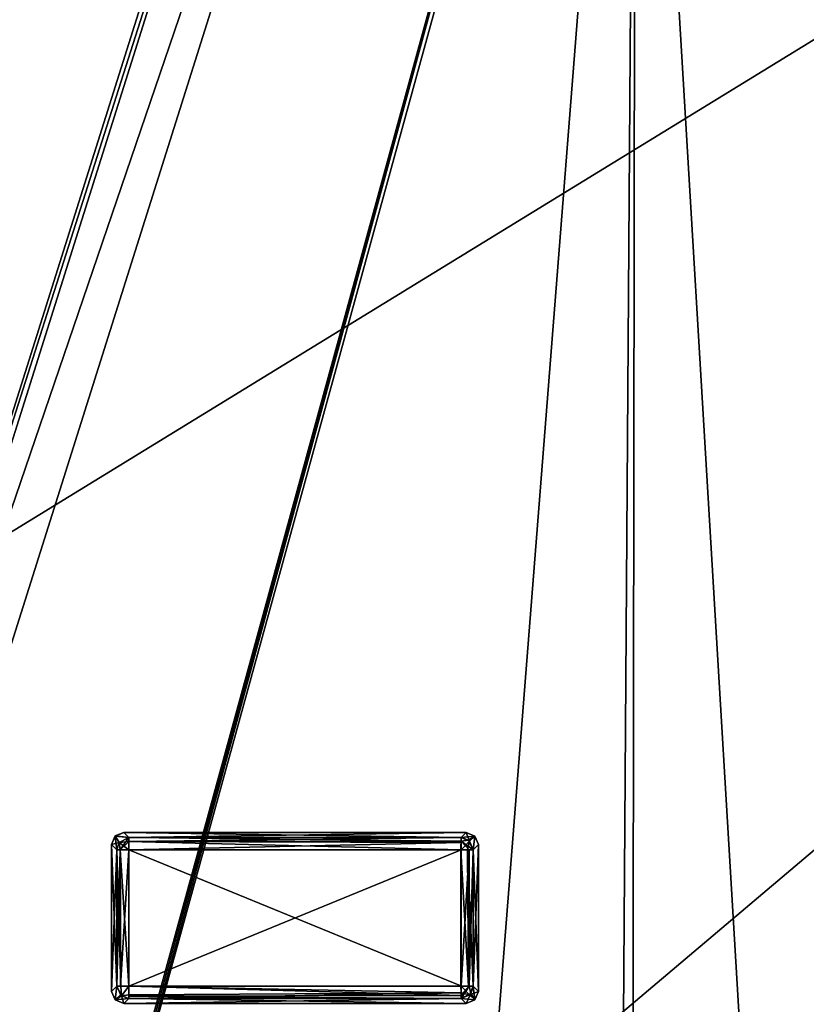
# Model space of a CAD drawing. Header units: millimetres. Extents: x -78 to 78, y -78 to 78.
# Tile 82 of 256: x -54 to -48, y 9 to 17. Entities that reach past the tile are written whole.
import ezdxf

# ---------------------------------------------------------------- set-up
doc = ezdxf.new("R2010")
doc.units = ezdxf.units.MM
doc.header["$LTSCALE"] = 41.718519
for name, color, linetype in [('10', 7, 'CONTINUOUS'), ('1008', 7, 'CONTINUOUS'), ('1107', 7, 'CONTINUOUS'), ('1745', 7, 'CONTINUOUS'), ('1755', 7, 'CONTINUOUS'), ('1766', 7, 'CONTINUOUS'), ('6', 7, 'CONTINUOUS'), ('7293', 7, 'CONTINUOUS'), ('7294', 7, 'CONTINUOUS'), ('7295', 7, 'CONTINUOUS'), ('7296', 7, 'CONTINUOUS'), ('7297', 7, 'CONTINUOUS'), ('7298', 7, 'CONTINUOUS'), ('7299', 7, 'CONTINUOUS'), ('7300', 7, 'CONTINUOUS'), ('7301', 7, 'CONTINUOUS'), ('7302', 7, 'CONTINUOUS'), ('7303', 7, 'CONTINUOUS'), ('7304', 7, 'CONTINUOUS'), ('7305', 7, 'CONTINUOUS'), ('7306', 7, 'CONTINUOUS'), ('7307', 7, 'CONTINUOUS'), ('7308', 7, 'CONTINUOUS'), ('7309', 7, 'CONTINUOUS'), ('7310', 7, 'CONTINUOUS'), ('7311', 7, 'CONTINUOUS'), ('7312', 7, 'CONTINUOUS'), ('7313', 7, 'CONTINUOUS'), ('7314', 7, 'CONTINUOUS'), ('7315', 7, 'CONTINUOUS'), ('7316', 7, 'CONTINUOUS'), ('7317', 7, 'CONTINUOUS'), ('7318', 7, 'CONTINUOUS'), ('7319', 7, 'CONTINUOUS'), ('7320', 7, 'CONTINUOUS'), ('7321', 7, 'CONTINUOUS'), ('7322', 7, 'CONTINUOUS'), ('7323', 7, 'CONTINUOUS'), ('7324', 7, 'CONTINUOUS'), ('7325', 7, 'CONTINUOUS'), ('7326', 7, 'CONTINUOUS'), ('7327', 7, 'CONTINUOUS'), ('7328', 7, 'CONTINUOUS'), ('7329', 7, 'CONTINUOUS'), ('7330', 7, 'CONTINUOUS'), ('7331', 7, 'CONTINUOUS'), ('7332', 7, 'CONTINUOUS'), ('7333', 7, 'CONTINUOUS'), ('745', 7, 'CONTINUOUS'), ('748', 7, 'CONTINUOUS'), ('759', 7, 'CONTINUOUS'), ('768', 7, 'CONTINUOUS'), ('971', 7, 'CONTINUOUS')]:
    doc.layers.add(name, color=color, linetype=linetype)

msp = doc.modelspace()

# ---------------------------------------------------------------- linework, layer by layer
at = {"layer": '10', "linetype": 'CONTINUOUS'}
for points in [[(-76.2499, 0.0529, -2), (-72.626, 23.2263, -2), (-19.2675, 11.1265, -2), (-76.2499, 0.0529, -2)], [(-19.2675, 11.1265, -2), (-72.626, 23.2263, -2), (-11.1265, 19.2675, -2), (-19.2675, 11.1265, -2)], [(-22.25, 0, -2), (-76.2499, 0.0529, -2), (-19.2675, 11.1265, -2), (-22.25, 0, -2)]]:
    msp.add_3dface(points, dxfattribs=at)
at = {"layer": '1008', "color": 7, "linetype": 'CONTINUOUS'}
for points in [[(-54.2633, 5.0738, 23.7), (-49.2687, 23.2979, 23.7), (-54.2394, 5.0945, 24.9505), (-54.2633, 5.0738, 23.7)], [(-49.2687, 23.2979, 23.7), (-54.2156, 5.115, 26.2), (-54.2394, 5.0945, 24.9505), (-49.2687, 23.2979, 23.7)], [(-49.2687, 23.2979, 23.7), (-49.2163, 23.3065, 26.2), (-54.2156, 5.115, 26.2), (-49.2687, 23.2979, 23.7)]]:
    msp.add_3dface(points, dxfattribs=at)
at = {"layer": '1107', "color": 7, "linetype": 'CONTINUOUS'}
msp.add_3dface([(-54.2633, 5.0738, 23.7), (-54.9607, 17.4901, 23.7), (-49.2687, 23.2979, 23.7), (-54.2633, 5.0738, 23.7)], dxfattribs=at)
at = {"layer": '1745', "linetype": 'CONTINUOUS'}
for points in [[(-31.0424, 69.7372, 28.7), (-51.0663, 56.737, 28.7), (-75.9193, -7.9475, 28.7), (-31.0424, 69.7372, 28.7)], [(-31.0424, 69.7372, 28.7), (-75.9193, -7.9475, 28.7), (-51.0428, 27.0596, 28.7), (-31.0424, 69.7372, 28.7)], [(-51.0663, 56.737, 28.7), (-74.6699, 15.8517, 28.7), (-75.9193, -7.9475, 28.7), (-51.0663, 56.737, 28.7)], [(-51.0663, 56.737, 28.7), (-59.3265, 48.0334, 28.7), (-74.6699, 15.8517, 28.7), (-51.0663, 56.737, 28.7)], [(-51.0428, 27.0596, 28.7), (-75.9193, -7.9475, 28.7), (-55.1789, 17.1143, 28.7), (-51.0428, 27.0596, 28.7)]]:
    msp.add_3dface(points, dxfattribs=at)
at = {"layer": '1755', "linetype": 'CONTINUOUS'}
for points in [[(-51.0428, 27.0596, 28.7), (-55.1789, 17.1143, 28.7), (-50.6071, 26.8156, 28.1826), (-51.0428, 27.0596, 28.7)], [(-50.6071, 26.8156, 28.1826), (-55.1789, 17.1143, 28.7), (-54.7042, 16.959, 28.1826), (-50.6071, 26.8156, 28.1826)]]:
    msp.add_3dface(points, dxfattribs=at)
at = {"layer": '1766', "linetype": 'CONTINUOUS'}
for points in [[(-54.771, 16.9761, 26.2), (-50.6685, 26.8461, 26.2), (-54.7042, 16.959, 28.1826), (-54.771, 16.9761, 26.2)], [(-50.6685, 26.8461, 26.2), (-50.6071, 26.8156, 28.1826), (-54.7042, 16.959, 28.1826), (-50.6685, 26.8461, 26.2)]]:
    msp.add_3dface(points, dxfattribs=at)
at = {"layer": '6', "linetype": 'CONTINUOUS'}
for points in [[(-18.6104, 35.2069), (-19.1932, 34.6192), (-71.6268, -24.1865), (-18.6104, 35.2069)], [(-40.5, -29.5), (-18.6104, 35.2069), (-71.6268, -24.1865), (-40.5, -29.5)], [(-74.6007, -12.2541), (-19.1932, 34.6192), (-75.6006, 0), (-74.6007, -12.2541)], [(-75.6006, 0), (-19.1932, 34.6192), (-74.6007, 12.2541), (-75.6006, 0)], [(-19.1932, 34.6192), (-20, 34.4), (-74.6007, 12.2541), (-19.1932, 34.6192)], [(-71.6268, -24.1865), (-19.1932, 34.6192), (-74.6007, -12.2541), (-71.6268, -24.1865)], [(-74.6007, 12.2541), (-20, 34.4), (-71.6268, 24.1865), (-74.6007, 12.2541)]]:
    msp.add_3dface(points, dxfattribs=at)
at = {"layer": '7293', "color": 7, "linetype": 'CONTINUOUS'}
for points in [[(-53.3582, 10.458, 21.683), (-50.642, 10.458, 21.683), (-53.3582, 9.3418, 21.683), (-53.3582, 10.458, 21.683)], [(-53.3582, 9.3418, 21.683), (-50.642, 10.458, 21.683), (-50.642, 9.3418, 21.683), (-53.3582, 9.3418, 21.683)]]:
    msp.add_3dface(points, dxfattribs=at)
at = {"layer": '7294', "color": 7, "linetype": 'CONTINUOUS'}
for points in [[(-53.4576, 9.3418, 21.7725), (-53.4579, 10.458, 21.7751), (-53.4292, 10.458, 21.7126), (-53.4576, 9.3418, 21.7725)], [(-53.4576, 9.3418, 21.7725), (-53.4292, 10.458, 21.7126), (-53.4263, 9.3439, 21.7098), (-53.4576, 9.3418, 21.7725)], [(-53.4292, 10.458, 21.7126), (-53.3582, 10.458, 21.683), (-53.4263, 9.3439, 21.7098), (-53.4292, 10.458, 21.7126)], [(-53.4263, 9.3439, 21.7098), (-53.3582, 10.458, 21.683), (-53.3582, 9.3418, 21.683), (-53.4263, 9.3439, 21.7098)]]:
    msp.add_3dface(points, dxfattribs=at)
at = {"layer": '7295', "color": 7, "linetype": 'CONTINUOUS'}
for points in [[(-53.5001, 9.2996, 22.1765), (-53.5001, 10.5002, 22.1765), (-53.4576, 9.3418, 21.7725), (-53.5001, 9.2996, 22.1765)], [(-53.4576, 9.3418, 21.7725), (-53.5001, 10.5002, 22.1765), (-53.4579, 10.458, 21.7751), (-53.4576, 9.3418, 21.7725)]]:
    msp.add_3dface(points, dxfattribs=at)
at = {"layer": '7296', "color": 7, "linetype": 'CONTINUOUS'}
for points in [[(-53.4709, 9.2293, 22.1743), (-53.5001, 9.2996, 22.1765), (-53.4576, 9.3418, 21.7725), (-53.4709, 9.2293, 22.1743)], [(-53.4709, 9.2293, 22.1743), (-53.4576, 9.3418, 21.7725), (-53.4281, 9.2719, 21.7683), (-53.4709, 9.2293, 22.1743)], [(-53.3582, 9.2423, 21.7725), (-53.4709, 9.2293, 22.1743), (-53.4281, 9.2719, 21.7683), (-53.3582, 9.2423, 21.7725)], [(-53.4003, 9.1999, 22.1765), (-53.4709, 9.2293, 22.1743), (-53.3582, 9.2423, 21.7725), (-53.4003, 9.1999, 22.1765)]]:
    msp.add_3dface(points, dxfattribs=at)
at = {"layer": '7297', "color": 7, "linetype": 'CONTINUOUS'}
for points in [[(-53.4708, 9.2292, 22.2786), (-53.5001, 9.2996, 22.2765), (-53.4709, 9.2293, 22.1743), (-53.4708, 9.2292, 22.2786)], [(-53.5001, 9.2996, 22.2765), (-53.5001, 9.2996, 22.1765), (-53.4709, 9.2293, 22.1743), (-53.5001, 9.2996, 22.2765)], [(-53.4003, 9.1999, 22.1765), (-53.4708, 9.2292, 22.2786), (-53.4709, 9.2293, 22.1743), (-53.4003, 9.1999, 22.1765)], [(-53.4003, 9.1999, 22.2765), (-53.4708, 9.2292, 22.2786), (-53.4003, 9.1999, 22.1765), (-53.4003, 9.1999, 22.2765)]]:
    msp.add_3dface(points, dxfattribs=at)
at = {"layer": '7298', "color": 7, "linetype": 'CONTINUOUS'}
for points in [[(-53.4708, 9.2292, 22.2786), (-53.4579, 9.3418, 22.6779), (-53.5001, 9.2996, 22.2765), (-53.4708, 9.2292, 22.2786)], [(-53.4182, 9.2631, 22.6846), (-53.4579, 9.3418, 22.6779), (-53.4708, 9.2292, 22.2786), (-53.4182, 9.2631, 22.6846)], [(-53.4003, 9.1999, 22.2765), (-53.4182, 9.2631, 22.6846), (-53.4708, 9.2292, 22.2786), (-53.4003, 9.1999, 22.2765)], [(-53.3582, 9.2423, 22.6805), (-53.4182, 9.2631, 22.6846), (-53.4003, 9.1999, 22.2765), (-53.3582, 9.2423, 22.6805)]]:
    msp.add_3dface(points, dxfattribs=at)
at = {"layer": '7299', "color": 7, "linetype": 'CONTINUOUS'}
for points in [[(-50.642, 10.5577, 21.7751), (-50.642, 10.529, 21.7126), (-53.3582, 10.5574, 21.7725), (-50.642, 10.5577, 21.7751)], [(-53.3582, 10.5574, 21.7725), (-50.642, 10.529, 21.7126), (-53.3582, 10.5249, 21.7087), (-53.3582, 10.5574, 21.7725)], [(-50.642, 10.529, 21.7126), (-50.642, 10.458, 21.683), (-53.3582, 10.5249, 21.7087), (-50.642, 10.529, 21.7126)], [(-50.642, 10.458, 21.683), (-53.3582, 10.458, 21.683), (-53.3582, 10.5249, 21.7087), (-50.642, 10.458, 21.683)]]:
    msp.add_3dface(points, dxfattribs=at)
at = {"layer": '7300', "color": 7, "linetype": 'CONTINUOUS'}
for points in [[(-53.425, 9.3418, 22.7444), (-53.4579, 9.3418, 22.6779), (-53.4182, 9.2631, 22.6846), (-53.425, 9.3418, 22.7444)], [(-53.3582, 9.3418, 22.77), (-53.425, 9.3418, 22.7444), (-53.4182, 9.2631, 22.6846), (-53.3582, 9.3418, 22.77)], [(-53.3582, 9.3418, 22.77), (-53.4182, 9.2631, 22.6846), (-53.3582, 9.2706, 22.7402), (-53.3582, 9.3418, 22.77)], [(-53.4182, 9.2631, 22.6846), (-53.3582, 9.2423, 22.6805), (-53.3582, 9.2706, 22.7402), (-53.4182, 9.2631, 22.6846)]]:
    msp.add_3dface(points, dxfattribs=at)
at = {"layer": '7301', "color": 7, "linetype": 'CONTINUOUS'}
for points in [[(-53.3582, 10.5574, 21.7725), (-53.4292, 10.458, 21.7126), (-53.4368, 10.518, 21.7684), (-53.3582, 10.5574, 21.7725)], [(-53.3582, 10.5574, 21.7725), (-53.3582, 10.5249, 21.7087), (-53.4292, 10.458, 21.7126), (-53.3582, 10.5574, 21.7725)], [(-53.4292, 10.458, 21.7126), (-53.4579, 10.458, 21.7751), (-53.4368, 10.518, 21.7684), (-53.4292, 10.458, 21.7126)], [(-53.3582, 10.5249, 21.7087), (-53.3582, 10.458, 21.683), (-53.4292, 10.458, 21.7126), (-53.3582, 10.5249, 21.7087)]]:
    msp.add_3dface(points, dxfattribs=at)
at = {"layer": '7302', "color": 7, "linetype": 'CONTINUOUS'}
for points in [[(-50.642, 9.3418, 21.683), (-50.642, 10.458, 21.683), (-50.5751, 10.458, 21.7087), (-50.642, 9.3418, 21.683)], [(-50.642, 9.3418, 21.683), (-50.5751, 10.458, 21.7087), (-50.5751, 9.3418, 21.7087), (-50.642, 9.3418, 21.683)], [(-50.5751, 10.458, 21.7087), (-50.5425, 10.458, 21.7725), (-50.5751, 9.3418, 21.7087), (-50.5751, 10.458, 21.7087)], [(-50.5751, 9.3418, 21.7087), (-50.5425, 10.458, 21.7725), (-50.5425, 9.3418, 21.7725), (-50.5751, 9.3418, 21.7087)]]:
    msp.add_3dface(points, dxfattribs=at)
at = {"layer": '7303', "color": 7, "linetype": 'CONTINUOUS'}
for points in [[(-53.425, 9.3418, 22.7444), (-53.4576, 10.458, 22.6805), (-53.4579, 9.3418, 22.6779), (-53.425, 9.3418, 22.7444)], [(-53.4293, 10.458, 22.7402), (-53.4576, 10.458, 22.6805), (-53.425, 9.3418, 22.7444), (-53.4293, 10.458, 22.7402)], [(-53.3582, 9.3418, 22.77), (-53.3582, 10.458, 22.77), (-53.4293, 10.458, 22.7402), (-53.3582, 9.3418, 22.77)], [(-53.3582, 9.3418, 22.77), (-53.4293, 10.458, 22.7402), (-53.425, 9.3418, 22.7444), (-53.3582, 9.3418, 22.77)]]:
    msp.add_3dface(points, dxfattribs=at)
at = {"layer": '7304', "color": 7, "linetype": 'CONTINUOUS'}
for points in [[(-53.5001, 9.2996, 22.2765), (-53.5001, 10.5002, 22.2765), (-53.5001, 9.2996, 22.1765), (-53.5001, 9.2996, 22.2765)], [(-53.5001, 9.2996, 22.1765), (-53.5001, 10.5002, 22.2765), (-53.5001, 10.5002, 22.1765), (-53.5001, 9.2996, 22.1765)]]:
    msp.add_3dface(points, dxfattribs=at)
at = {"layer": '7305', "color": 7, "linetype": 'CONTINUOUS'}
for points in [[(-50.642, 10.529, 21.7126), (-50.642, 10.5577, 21.7751), (-50.582, 10.5366, 21.7684), (-50.642, 10.529, 21.7126)], [(-50.5425, 10.458, 21.7725), (-50.642, 10.529, 21.7126), (-50.582, 10.5366, 21.7684), (-50.5425, 10.458, 21.7725)], [(-50.642, 10.458, 21.683), (-50.642, 10.529, 21.7126), (-50.5751, 10.458, 21.7087), (-50.642, 10.458, 21.683)], [(-50.642, 10.529, 21.7126), (-50.5425, 10.458, 21.7725), (-50.5751, 10.458, 21.7087), (-50.642, 10.529, 21.7126)]]:
    msp.add_3dface(points, dxfattribs=at)
at = {"layer": '7306', "color": 7, "linetype": 'CONTINUOUS'}
for points in [[(-53.3582, 9.3418, 21.683), (-50.642, 9.3418, 21.683), (-50.642, 9.2667, 21.7169), (-53.3582, 9.3418, 21.683)], [(-53.3582, 9.3418, 21.683), (-50.642, 9.2667, 21.7169), (-53.3582, 9.2612, 21.7238), (-53.3582, 9.3418, 21.683)], [(-50.642, 9.2667, 21.7169), (-50.642, 9.2421, 21.7751), (-53.3582, 9.2612, 21.7238), (-50.642, 9.2667, 21.7169)], [(-53.3582, 9.2612, 21.7238), (-50.642, 9.2421, 21.7751), (-53.3582, 9.2423, 21.7725), (-53.3582, 9.2612, 21.7238)]]:
    msp.add_3dface(points, dxfattribs=at)
at = {"layer": '7307', "color": 7, "linetype": 'CONTINUOUS'}
for points in [[(-50.642, 9.3418, 21.683), (-50.5751, 9.3418, 21.7087), (-50.642, 9.2667, 21.7169), (-50.642, 9.3418, 21.683)], [(-50.5751, 9.3418, 21.7087), (-50.5633, 9.2818, 21.7684), (-50.642, 9.2421, 21.7751), (-50.5751, 9.3418, 21.7087)], [(-50.5751, 9.3418, 21.7087), (-50.642, 9.2421, 21.7751), (-50.642, 9.2667, 21.7169), (-50.5751, 9.3418, 21.7087)], [(-50.5751, 9.3418, 21.7087), (-50.5425, 9.3418, 21.7725), (-50.5633, 9.2818, 21.7684), (-50.5751, 9.3418, 21.7087)]]:
    msp.add_3dface(points, dxfattribs=at)
at = {"layer": '7308', "color": 7, "linetype": 'CONTINUOUS'}
for points in [[(-50.6446, 9.3444, 22.77), (-50.6446, 10.4554, 22.77), (-53.3582, 10.458, 22.77), (-50.6446, 9.3444, 22.77)], [(-53.3582, 9.3418, 22.77), (-50.6446, 9.3444, 22.77), (-53.3582, 10.458, 22.77), (-53.3582, 9.3418, 22.77)]]:
    msp.add_3dface(points, dxfattribs=at)
at = {"layer": '7309', "color": 7, "linetype": 'CONTINUOUS'}
for points in [[(-53.4579, 10.458, 21.7751), (-53.5001, 10.5002, 22.1765), (-53.4708, 10.5706, 22.1744), (-53.4579, 10.458, 21.7751)], [(-53.4003, 10.5999, 22.1765), (-53.3582, 10.5574, 21.7725), (-53.4708, 10.5706, 22.1744), (-53.4003, 10.5999, 22.1765)], [(-53.3582, 10.5574, 21.7725), (-53.4368, 10.518, 21.7684), (-53.4708, 10.5706, 22.1744), (-53.3582, 10.5574, 21.7725)], [(-53.4368, 10.518, 21.7684), (-53.4579, 10.458, 21.7751), (-53.4708, 10.5706, 22.1744), (-53.4368, 10.518, 21.7684)]]:
    msp.add_3dface(points, dxfattribs=at)
at = {"layer": '7310', "color": 7, "linetype": 'CONTINUOUS'}
for points in [[(-53.5001, 10.5002, 22.2765), (-53.4706, 10.5708, 22.2787), (-53.5001, 10.5002, 22.1765), (-53.5001, 10.5002, 22.2765)], [(-53.5001, 10.5002, 22.1765), (-53.4706, 10.5708, 22.2787), (-53.4708, 10.5706, 22.1744), (-53.5001, 10.5002, 22.1765)], [(-53.4706, 10.5708, 22.2787), (-53.4003, 10.5999, 22.2765), (-53.4708, 10.5706, 22.1744), (-53.4706, 10.5708, 22.2787)], [(-53.4003, 10.5999, 22.2765), (-53.4003, 10.5999, 22.1765), (-53.4708, 10.5706, 22.1744), (-53.4003, 10.5999, 22.2765)]]:
    msp.add_3dface(points, dxfattribs=at)
at = {"layer": '7311', "color": 7, "linetype": 'CONTINUOUS'}
for points in [[(-50.642, 10.5577, 21.7751), (-50.5998, 10.5999, 22.1765), (-50.5293, 10.5705, 22.1743), (-50.642, 10.5577, 21.7751)], [(-50.582, 10.5366, 21.7684), (-50.642, 10.5577, 21.7751), (-50.5293, 10.5705, 22.1743), (-50.582, 10.5366, 21.7684)], [(-50.5425, 10.458, 21.7725), (-50.582, 10.5366, 21.7684), (-50.5293, 10.5705, 22.1743), (-50.5425, 10.458, 21.7725)], [(-50.5001, 10.5002, 22.1765), (-50.5425, 10.458, 21.7725), (-50.5293, 10.5705, 22.1743), (-50.5001, 10.5002, 22.1765)]]:
    msp.add_3dface(points, dxfattribs=at)
at = {"layer": '7312', "color": 7, "linetype": 'CONTINUOUS'}
for points in [[(-53.4003, 9.1999, 22.2765), (-53.4003, 9.1999, 22.1765), (-50.5998, 9.1999, 22.1765), (-53.4003, 9.1999, 22.2765)], [(-50.5998, 9.1999, 22.2765), (-53.4003, 9.1999, 22.2765), (-50.5998, 9.1999, 22.1765), (-50.5998, 9.1999, 22.2765)]]:
    msp.add_3dface(points, dxfattribs=at)
at = {"layer": '7313', "color": 7, "linetype": 'CONTINUOUS'}
for points in [[(-50.5633, 9.2818, 21.7684), (-50.5998, 9.1999, 22.1765), (-50.642, 9.2421, 21.7751), (-50.5633, 9.2818, 21.7684)], [(-50.5292, 9.2293, 22.1743), (-50.5998, 9.1999, 22.1765), (-50.5633, 9.2818, 21.7684), (-50.5292, 9.2293, 22.1743)], [(-50.5425, 9.3418, 21.7725), (-50.5292, 9.2293, 22.1743), (-50.5633, 9.2818, 21.7684), (-50.5425, 9.3418, 21.7725)], [(-50.5425, 9.3418, 21.7725), (-50.5001, 9.2996, 22.1765), (-50.5292, 9.2293, 22.1743), (-50.5425, 9.3418, 21.7725)]]:
    msp.add_3dface(points, dxfattribs=at)
at = {"layer": '7314', "color": 7, "linetype": 'CONTINUOUS'}
for points in [[(-53.3582, 10.5574, 21.7725), (-53.4003, 10.5999, 22.1765), (-50.5998, 10.5999, 22.1765), (-53.3582, 10.5574, 21.7725)], [(-50.642, 10.5577, 21.7751), (-53.3582, 10.5574, 21.7725), (-50.5998, 10.5999, 22.1765), (-50.642, 10.5577, 21.7751)]]:
    msp.add_3dface(points, dxfattribs=at)
at = {"layer": '7315', "color": 7, "linetype": 'CONTINUOUS'}
for points in [[(-50.5883, 10.458, 22.7544), (-50.6446, 10.4554, 22.77), (-50.5822, 9.3418, 22.7501), (-50.5883, 10.458, 22.7544)], [(-50.5822, 9.3418, 22.7501), (-50.6446, 10.4554, 22.77), (-50.6446, 9.3444, 22.77), (-50.5822, 9.3418, 22.7501)], [(-50.5425, 9.3418, 22.6805), (-50.5425, 10.458, 22.6805), (-50.5883, 10.458, 22.7544), (-50.5425, 9.3418, 22.6805)], [(-50.5425, 9.3418, 22.6805), (-50.5883, 10.458, 22.7544), (-50.5822, 9.3418, 22.7501), (-50.5425, 9.3418, 22.6805)]]:
    msp.add_3dface(points, dxfattribs=at)
at = {"layer": '7316', "color": 7, "linetype": 'CONTINUOUS'}
for points in [[(-50.642, 9.2421, 21.7751), (-53.4003, 9.1999, 22.1765), (-53.3582, 9.2423, 21.7725), (-50.642, 9.2421, 21.7751)], [(-50.5998, 9.1999, 22.1765), (-53.4003, 9.1999, 22.1765), (-50.642, 9.2421, 21.7751), (-50.5998, 9.1999, 22.1765)]]:
    msp.add_3dface(points, dxfattribs=at)
at = {"layer": '7317', "color": 7, "linetype": 'CONTINUOUS'}
for points in [[(-50.5425, 10.458, 21.7725), (-50.5001, 10.5002, 22.1765), (-50.5001, 9.2996, 22.1765), (-50.5425, 10.458, 21.7725)], [(-50.5425, 9.3418, 21.7725), (-50.5425, 10.458, 21.7725), (-50.5001, 9.2996, 22.1765), (-50.5425, 9.3418, 21.7725)]]:
    msp.add_3dface(points, dxfattribs=at)
at = {"layer": '7318', "color": 7, "linetype": 'CONTINUOUS'}
for points in [[(-50.5001, 9.2996, 22.1765), (-50.5001, 9.2996, 22.2765), (-50.5294, 9.2292, 22.2786), (-50.5001, 9.2996, 22.1765)], [(-50.5001, 9.2996, 22.1765), (-50.5294, 9.2292, 22.2786), (-50.5292, 9.2293, 22.1743), (-50.5001, 9.2996, 22.1765)], [(-50.5998, 9.1999, 22.2765), (-50.5998, 9.1999, 22.1765), (-50.5292, 9.2293, 22.1743), (-50.5998, 9.1999, 22.2765)], [(-50.5294, 9.2292, 22.2786), (-50.5998, 9.1999, 22.2765), (-50.5292, 9.2293, 22.1743), (-50.5294, 9.2292, 22.2786)]]:
    msp.add_3dface(points, dxfattribs=at)
at = {"layer": '7319', "color": 7, "linetype": 'CONTINUOUS'}
for points in [[(-50.6446, 10.4554, 22.77), (-50.642, 10.5574, 22.6805), (-50.642, 10.5178, 22.7501), (-50.6446, 10.4554, 22.77)], [(-50.642, 10.5574, 22.6805), (-50.6446, 10.4554, 22.77), (-50.572, 10.5279, 22.6847), (-50.642, 10.5574, 22.6805)], [(-50.6446, 10.4554, 22.77), (-50.5883, 10.458, 22.7544), (-50.572, 10.5279, 22.6847), (-50.6446, 10.4554, 22.77)], [(-50.5883, 10.458, 22.7544), (-50.5425, 10.458, 22.6805), (-50.572, 10.5279, 22.6847), (-50.5883, 10.458, 22.7544)]]:
    msp.add_3dface(points, dxfattribs=at)
at = {"layer": '7320', "color": 7, "linetype": 'CONTINUOUS'}
for points in [[(-53.4576, 10.458, 22.6805), (-53.5001, 10.5002, 22.2765), (-53.5001, 9.2996, 22.2765), (-53.4576, 10.458, 22.6805)], [(-53.4579, 9.3418, 22.6779), (-53.4576, 10.458, 22.6805), (-53.5001, 9.2996, 22.2765), (-53.4579, 9.3418, 22.6779)]]:
    msp.add_3dface(points, dxfattribs=at)
at = {"layer": '7321', "color": 7, "linetype": 'CONTINUOUS'}
for points in [[(-50.5001, 9.2996, 22.1765), (-50.5001, 10.5002, 22.1765), (-50.5001, 9.2996, 22.2765), (-50.5001, 9.2996, 22.1765)], [(-50.5001, 10.5002, 22.1765), (-50.5001, 10.5002, 22.2765), (-50.5001, 9.2996, 22.2765), (-50.5001, 10.5002, 22.1765)]]:
    msp.add_3dface(points, dxfattribs=at)
at = {"layer": '7322', "color": 7, "linetype": 'CONTINUOUS'}
for points in [[(-53.3582, 10.5248, 22.7444), (-50.642, 10.5574, 22.6805), (-53.3582, 10.5577, 22.6779), (-53.3582, 10.5248, 22.7444)], [(-50.642, 10.5178, 22.7501), (-50.642, 10.5574, 22.6805), (-53.3582, 10.5248, 22.7444), (-50.642, 10.5178, 22.7501)], [(-53.3582, 10.458, 22.77), (-50.642, 10.5178, 22.7501), (-53.3582, 10.5248, 22.7444), (-53.3582, 10.458, 22.77)], [(-53.3582, 10.458, 22.77), (-50.6446, 10.4554, 22.77), (-50.642, 10.5178, 22.7501), (-53.3582, 10.458, 22.77)]]:
    msp.add_3dface(points, dxfattribs=at)
at = {"layer": '7323', "color": 7, "linetype": 'CONTINUOUS'}
for points in [[(-53.5001, 10.5002, 22.2765), (-53.4368, 10.518, 22.6846), (-53.4706, 10.5708, 22.2787), (-53.5001, 10.5002, 22.2765)], [(-53.3582, 10.5577, 22.6779), (-53.4003, 10.5999, 22.2765), (-53.4706, 10.5708, 22.2787), (-53.3582, 10.5577, 22.6779)], [(-53.4368, 10.518, 22.6846), (-53.3582, 10.5577, 22.6779), (-53.4706, 10.5708, 22.2787), (-53.4368, 10.518, 22.6846)], [(-53.4576, 10.458, 22.6805), (-53.4368, 10.518, 22.6846), (-53.5001, 10.5002, 22.2765), (-53.4576, 10.458, 22.6805)]]:
    msp.add_3dface(points, dxfattribs=at)
at = {"layer": '7324', "color": 7, "linetype": 'CONTINUOUS'}
for points in [[(-50.5998, 10.5999, 22.2765), (-50.5294, 10.5706, 22.2786), (-50.5998, 10.5999, 22.1765), (-50.5998, 10.5999, 22.2765)], [(-50.5998, 10.5999, 22.1765), (-50.5294, 10.5706, 22.2786), (-50.5293, 10.5705, 22.1743), (-50.5998, 10.5999, 22.1765)], [(-50.5294, 10.5706, 22.2786), (-50.5001, 10.5002, 22.2765), (-50.5293, 10.5705, 22.1743), (-50.5294, 10.5706, 22.2786)], [(-50.5001, 10.5002, 22.2765), (-50.5001, 10.5002, 22.1765), (-50.5293, 10.5705, 22.1743), (-50.5001, 10.5002, 22.2765)]]:
    msp.add_3dface(points, dxfattribs=at)
at = {"layer": '7325', "color": 7, "linetype": 'CONTINUOUS'}
for points in [[(-53.4003, 10.5999, 22.2765), (-50.5998, 10.5999, 22.2765), (-53.4003, 10.5999, 22.1765), (-53.4003, 10.5999, 22.2765)], [(-53.4003, 10.5999, 22.1765), (-50.5998, 10.5999, 22.2765), (-50.5998, 10.5999, 22.1765), (-53.4003, 10.5999, 22.1765)]]:
    msp.add_3dface(points, dxfattribs=at)
at = {"layer": '7326', "color": 7, "linetype": 'CONTINUOUS'}
for points in [[(-53.3582, 10.5248, 22.7444), (-53.3582, 10.5577, 22.6779), (-53.4368, 10.518, 22.6846), (-53.3582, 10.5248, 22.7444)], [(-53.4368, 10.518, 22.6846), (-53.4576, 10.458, 22.6805), (-53.4293, 10.458, 22.7402), (-53.4368, 10.518, 22.6846)], [(-53.3582, 10.458, 22.77), (-53.3582, 10.5248, 22.7444), (-53.4368, 10.518, 22.6846), (-53.3582, 10.458, 22.77)], [(-53.3582, 10.458, 22.77), (-53.4368, 10.518, 22.6846), (-53.4293, 10.458, 22.7402), (-53.3582, 10.458, 22.77)]]:
    msp.add_3dface(points, dxfattribs=at)
at = {"layer": '7327', "color": 7, "linetype": 'CONTINUOUS'}
for points in [[(-50.6446, 9.3444, 22.77), (-53.3582, 9.3418, 22.77), (-50.642, 9.2881, 22.7544), (-50.6446, 9.3444, 22.77)], [(-53.3582, 9.3418, 22.77), (-53.3582, 9.2706, 22.7402), (-50.642, 9.2881, 22.7544), (-53.3582, 9.3418, 22.77)], [(-53.3582, 9.2706, 22.7402), (-53.3582, 9.2423, 22.6805), (-50.642, 9.2881, 22.7544), (-53.3582, 9.2706, 22.7402)], [(-53.3582, 9.2423, 22.6805), (-50.642, 9.2423, 22.6805), (-50.642, 9.2881, 22.7544), (-53.3582, 9.2423, 22.6805)]]:
    msp.add_3dface(points, dxfattribs=at)
at = {"layer": '7328', "color": 7, "linetype": 'CONTINUOUS'}
for points in [[(-53.3582, 9.2423, 22.6805), (-53.4003, 9.1999, 22.2765), (-50.5998, 9.1999, 22.2765), (-53.3582, 9.2423, 22.6805)], [(-53.3582, 9.2423, 22.6805), (-50.5998, 9.1999, 22.2765), (-50.642, 9.2423, 22.6805), (-53.3582, 9.2423, 22.6805)]]:
    msp.add_3dface(points, dxfattribs=at)
at = {"layer": '7329', "color": 7, "linetype": 'CONTINUOUS'}
for points in [[(-50.642, 10.5574, 22.6805), (-50.572, 10.5279, 22.6847), (-50.5998, 10.5999, 22.2765), (-50.642, 10.5574, 22.6805)], [(-50.5998, 10.5999, 22.2765), (-50.572, 10.5279, 22.6847), (-50.5294, 10.5706, 22.2786), (-50.5998, 10.5999, 22.2765)], [(-50.572, 10.5279, 22.6847), (-50.5425, 10.458, 22.6805), (-50.5294, 10.5706, 22.2786), (-50.572, 10.5279, 22.6847)], [(-50.5425, 10.458, 22.6805), (-50.5001, 10.5002, 22.2765), (-50.5294, 10.5706, 22.2786), (-50.5425, 10.458, 22.6805)]]:
    msp.add_3dface(points, dxfattribs=at)
at = {"layer": '7330', "color": 7, "linetype": 'CONTINUOUS'}
for points in [[(-50.5001, 9.2996, 22.2765), (-50.5001, 10.5002, 22.2765), (-50.5425, 9.3418, 22.6805), (-50.5001, 9.2996, 22.2765)], [(-50.5425, 9.3418, 22.6805), (-50.5001, 10.5002, 22.2765), (-50.5425, 10.458, 22.6805), (-50.5425, 9.3418, 22.6805)]]:
    msp.add_3dface(points, dxfattribs=at)
at = {"layer": '7331', "color": 7, "linetype": 'CONTINUOUS'}
for points in [[(-50.5425, 9.3418, 22.6805), (-50.5822, 9.3418, 22.7501), (-50.6446, 9.3444, 22.77), (-50.5425, 9.3418, 22.6805)], [(-50.5425, 9.3418, 22.6805), (-50.6446, 9.3444, 22.77), (-50.572, 9.2719, 22.6847), (-50.5425, 9.3418, 22.6805)], [(-50.6446, 9.3444, 22.77), (-50.642, 9.2881, 22.7544), (-50.572, 9.2719, 22.6847), (-50.6446, 9.3444, 22.77)], [(-50.642, 9.2881, 22.7544), (-50.642, 9.2423, 22.6805), (-50.572, 9.2719, 22.6847), (-50.642, 9.2881, 22.7544)]]:
    msp.add_3dface(points, dxfattribs=at)
at = {"layer": '7332', "color": 7, "linetype": 'CONTINUOUS'}
for points in [[(-53.3582, 10.5577, 22.6779), (-50.642, 10.5574, 22.6805), (-53.4003, 10.5999, 22.2765), (-53.3582, 10.5577, 22.6779)], [(-50.642, 10.5574, 22.6805), (-50.5998, 10.5999, 22.2765), (-53.4003, 10.5999, 22.2765), (-50.642, 10.5574, 22.6805)]]:
    msp.add_3dface(points, dxfattribs=at)
at = {"layer": '7333', "color": 7, "linetype": 'CONTINUOUS'}
for points in [[(-50.572, 9.2719, 22.6847), (-50.642, 9.2423, 22.6805), (-50.5294, 9.2292, 22.2786), (-50.572, 9.2719, 22.6847)], [(-50.5001, 9.2996, 22.2765), (-50.5425, 9.3418, 22.6805), (-50.572, 9.2719, 22.6847), (-50.5001, 9.2996, 22.2765)], [(-50.5001, 9.2996, 22.2765), (-50.572, 9.2719, 22.6847), (-50.5294, 9.2292, 22.2786), (-50.5001, 9.2996, 22.2765)], [(-50.642, 9.2423, 22.6805), (-50.5998, 9.1999, 22.2765), (-50.5294, 9.2292, 22.2786), (-50.642, 9.2423, 22.6805)]]:
    msp.add_3dface(points, dxfattribs=at)
at = {"layer": '745', "color": 7, "linetype": 'CONTINUOUS'}
for points in [[(-56.5933, 6.7972, 26.2), (-50.27, 26.8677, 26.2), (-54.771, 16.9761, 26.2), (-56.5933, 6.7972, 26.2)], [(-54.771, 16.9761, 26.2), (-50.27, 26.8677, 26.2), (-50.6685, 26.8461, 26.2), (-54.771, 16.9761, 26.2)]]:
    msp.add_3dface(points, dxfattribs=at)
at = {"layer": '748', "color": 7, "linetype": 'CONTINUOUS'}
for points in [[(-49.767, 26.5992, 28.7), (-56.0272, 6.7292, 28.7), (20, 23.5902, 28.7), (-49.767, 26.5992, 28.7)], [(20, 23.5902, 28.7), (-56.0272, 6.7292, 28.7), (16.6897, 22.5037, 28.7), (20, 23.5902, 28.7)], [(16.6897, 22.5037, 28.7), (-56.0272, 6.7292, 28.7), (14.6733, 19.695, 28.7), (16.6897, 22.5037, 28.7)], [(14.6733, 19.695, 28.7), (-56.0272, 6.7292, 28.7), (-6.1, 15.2, 28.7), (14.6733, 19.695, 28.7)], [(-6.1, 15.2, 28.7), (-56.0272, 6.7292, 28.7), (-7.1604, 14.7605, 28.7), (-6.1, 15.2, 28.7)], [(-7.1604, 14.7605, 28.7), (-56.0272, 6.7292, 28.7), (-7.6, 13.7, 28.7), (-7.1604, 14.7605, 28.7)], [(-56.0402, 6.5846, 28.7), (-56.0445, 6.4394, 28.7), (-7.6, 13.7, 28.7), (-56.0402, 6.5846, 28.7)], [(-56.0445, 6.4394, 28.7), (-45, 4.9, 28.7), (-7.6, 13.7, 28.7), (-56.0445, 6.4394, 28.7)], [(-56.0272, 6.7292, 28.7), (-56.0402, 6.5846, 28.7), (-7.6, 13.7, 28.7), (-56.0272, 6.7292, 28.7)]]:
    msp.add_3dface(points, dxfattribs=at)
at = {"layer": '759', "color": 7, "linetype": 'CONTINUOUS'}
for points in [[(-50.27, 26.8677, 26.2), (-56.5933, 6.7972, 26.2), (-50.2148, 26.8226, 28.2174), (-50.27, 26.8677, 26.2)], [(-56.5933, 6.7972, 26.2), (-56.5233, 6.7888, 28.2174), (-50.2148, 26.8226, 28.2174), (-56.5933, 6.7972, 26.2)]]:
    msp.add_3dface(points, dxfattribs=at)
at = {"layer": '768', "color": 7, "linetype": 'CONTINUOUS'}
for points in [[(-56.5233, 6.7888, 28.2174), (-49.767, 26.5992, 28.7), (-50.2148, 26.8226, 28.2174), (-56.5233, 6.7888, 28.2174)], [(-56.0272, 6.7292, 28.7), (-49.767, 26.5992, 28.7), (-56.5233, 6.7888, 28.2174), (-56.0272, 6.7292, 28.7)]]:
    msp.add_3dface(points, dxfattribs=at)
at = {"layer": '971', "color": 7, "linetype": 'CONTINUOUS'}
for points in [[(-49.2163, 23.3065, 26.2), (-38.3052, 38.7059, 26.2), (-48.0058, 3.0041, 26.2), (-49.2163, 23.3065, 26.2)], [(-48.0058, 3.0041, 26.2), (-38.3052, 38.7059, 26.2), (-45, 4.25, 26.2), (-48.0058, 3.0041, 26.2)], [(-54.2156, 5.115, 26.2), (-49.2163, 23.3065, 26.2), (-50.7732, 3.515, 26.2), (-54.2156, 5.115, 26.2)], [(-50.7732, 3.515, 26.2), (-49.2163, 23.3065, 26.2), (-49.3771, -0.0001, 26.2), (-50.7732, 3.515, 26.2)], [(-49.3771, -0.0001, 26.2), (-49.2163, 23.3065, 26.2), (-49.2493, 0, 26.2), (-49.3771, -0.0001, 26.2)], [(-49.2493, 0, 26.2), (-49.2163, 23.3065, 26.2), (-48.0058, 3.0041, 26.2), (-49.2493, 0, 26.2)]]:
    msp.add_3dface(points, dxfattribs=at)

doc.saveas('drawing.dxf')
